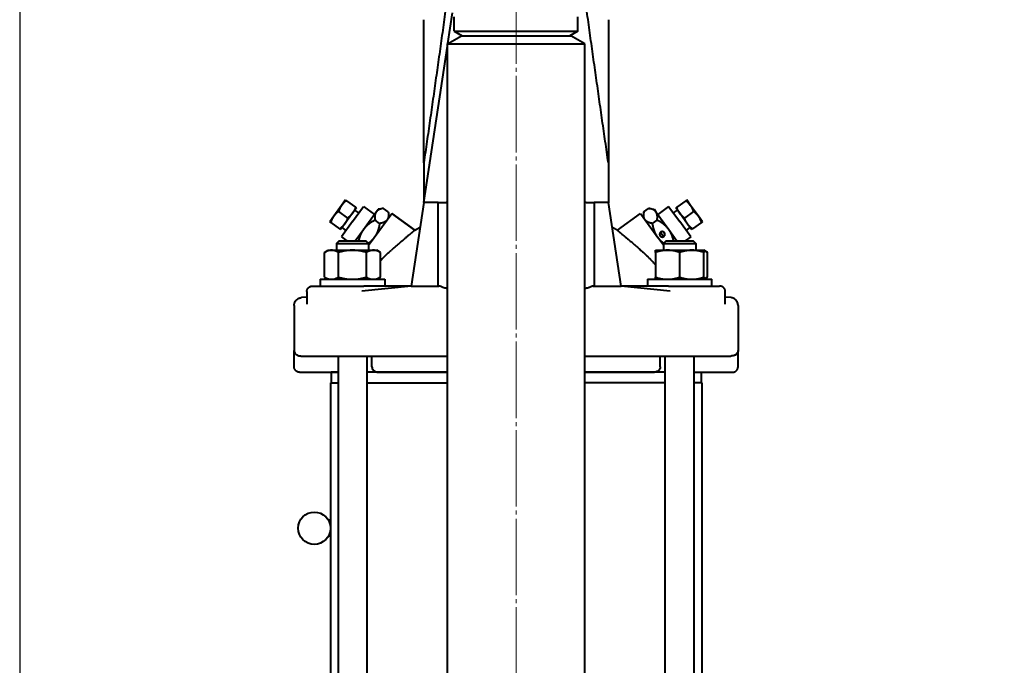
# Model space of a CAD drawing. Header units: millimetres. Extents: x -4428 to 3866, y -3426 to 3855.
# Tile 113 of 191: x 1097 to 1463, y -2839 to -2599. Entities that reach past the tile are written whole.
import ezdxf

# ---------------------------------------------------------------- set-up
doc = ezdxf.new("R2010")
doc.units = ezdxf.units.MM
for name, pattern in [('K5LT_AXLED', [32.912189, 28.412189, -1.5, 1.5, -1.5]), ('K5LT_BASIC', [0]), ('K5LT_THIN', [0])]:
    doc.linetypes.add(name, pattern=pattern)
doc.layers.add('Системный слой', color=7, linetype='Continuous')
doc.styles.add('KDIMTEXTSTYLE', font='GOST_AU.SHX', dxfattribs={"width": 0.96, "oblique": 15, "height": 5})
doc.dimstyles.new('KDIMSTYLE (1.00)', dxfattribs={"dimtxt": 5, "dimasz": 1, "dimexe": 2, "dimexo": 0, "dimgap": 1, "dimtad": 1, "dimtxsty": 'KDIMTEXTSTYLE', "dimsah": 1, "dimcen": 0, "dimdle": 1, "dimadec": 0, "dimazin": 0, "dimtfac": 0.667, "dimtmove": 0, "dimatfit": 3, "dimfxl": 1, "dimtvp": 1, "dimtolj": 1, "dimtzin": 0, "dimarcsym": 0})

# ---------------------------------------------------------------- blocks, each defined once
blk = doc.blocks.new('KDIMARROW_01')
at = {"layer": 'Системный слой'}
blk.add_hatch(color=0, dxfattribs=at).paths.add_polyline_path([(0, 0), (-5, 0.66), (-4.5, 0), (-5, -0.66)])
at = {"layer": 'Системный слой', "color": 0, "linetype": 'K5LT_THIN', "lineweight": 20}
for p, q in [((-4.5, 0), (-5, 0.66)), ((-5, 0.66), (0, 0)), ((0, 0), (-5, -0.66)), ((-5, -0.66), (-4.5, 0)), ((0, 0), (-1, 0))]:
    blk.add_line(p, q, dxfattribs=at)
blk = doc.blocks.new('U19')
at = {"layer": 'Системный слой', "color": 30, "linetype": 'K5LT_AXLED', "lineweight": 20, "true_color": 0xff8000}
blk.add_line((1281.93, -3141.95), (1281.93, -1829.95), dxfattribs=at)
blk = doc.blocks.new('U16')
at = {"layer": 'Системный слой', "color": 150, "linetype": 'K5LT_BASIC', "lineweight": 40, "true_color": 0x0080ff}
for p, q in [((1256.57, -2607.84), (1258.3, -2596.39)), ((1258.93, -2603.22), (1258.93, -2597.95)), ((1304.93, -2603.22), (1304.93, -2597.95)), ((1247.64, -2652.17), (1247.64, -2598.95)), ((1316.22, -2598.95), (1316.22, -2652.17)), ((1256.43, -2607.95), (1261.63, -2604.95)), ((1258.93, -2603.22), (1261.93, -2604.95)), ((1258.93, -2603.22), (1281.93, -2603.22)), ((1261.63, -2604.95), (1302.23, -2604.95)), ((1281.93, -2603.22), (1304.93, -2603.22)), ((1304.93, -2603.22), (1301.93, -2604.95)), ((1307.43, -2607.95), (1302.23, -2604.95)), ((1247.64, -2666.87), (1256.43, -2608.76)), ((1256.43, -3001.95), (1256.43, -2607.95)), ((1256.43, -2607.95), (1307.43, -2607.95)), ((1307.43, -3001.95), (1307.43, -2607.95)), ((1247.64, -2652.17), (1247.64, -2666.87)), ((1316.22, -2652.17), (1316.22, -2665.24)), ((1218.53, -2665.96), (1217.06, -2667.98)), ((1218.53, -2665.96), (1218.9, -2666.22)), ((1218.9, -2666.22), (1222.22, -2668.63)), ((1247.64, -2666.87), (1242.93, -2697.95)), ((1252.93, -2666.87), (1247.64, -2666.87)), ((1252.93, -2697.95), (1252.93, -2666.87)), ((1252.93, -2666.87), (1255.93, -2666.87)), ((1256.43, -2666.87), (1255.93, -2666.87)), ((1307.93, -2666.87), (1307.43, -2666.87)), ((1307.93, -2666.87), (1310.93, -2666.87)), ((1316.01, -2666.87), (1310.93, -2666.87)), ((1310.93, -2666.87), (1310.93, -2697.95)), ((1316.22, -2665.24), (1316.22, -2667.04)), ((1320.93, -2697.95), (1316.22, -2666.87)), ((1344.96, -2666.22), (1341.64, -2668.63)), ((1344.96, -2666.22), (1345.33, -2665.96)), ((1346.79, -2667.98), (1345.33, -2665.96)), ((1217.06, -2667.98), (1214.13, -2672.02)), ((1215.96, -2670.26), (1219.28, -2672.68)), ((1221.11, -2670.92), (1218.17, -2674.96)), ((1222.58, -2668.89), (1221.11, -2670.92)), ((1221.13, -2674.02), (1225.25, -2668.36)), ((1223.48, -2670.79), (1221.99, -2669.7)), ((1222.58, -2668.89), (1222.22, -2668.63)), ((1225.18, -2676.96), (1229.94, -2670.41)), ((1225.25, -2668.36), (1229.29, -2671.3)), ((1229.22, -2679.9), (1235.69, -2671)), ((1229.94, -2670.41), (1230.67, -2669.4)), ((1232.69, -2669.08), (1230.67, -2669.4)), ((1234.4, -2670.32), (1232.69, -2669.08)), ((1234.4, -2670.32), (1234.72, -2672.34)), ((1235.69, -2671), (1244.28, -2677.24)), ((1244.28, -2677.24), (1235.69, -2671)), ((1319.58, -2677.24), (1328.17, -2671)), ((1328.17, -2671), (1334.64, -2679.9)), ((1329.46, -2670.32), (1329.14, -2672.34)), ((1329.46, -2670.32), (1331.17, -2669.08)), ((1331.17, -2669.08), (1333.19, -2669.4)), ((1333.19, -2669.4), (1333.92, -2670.41)), ((1333.92, -2670.41), (1338.68, -2676.96)), ((1338.61, -2668.36), (1334.57, -2671.3)), ((1338.61, -2668.36), (1342.73, -2674.02)), ((1340.38, -2670.79), (1341.87, -2669.7)), ((1341.64, -2668.63), (1341.28, -2668.89)), ((1342.75, -2670.92), (1341.28, -2668.89)), ((1345.69, -2674.96), (1342.75, -2670.92)), ((1347.9, -2670.26), (1344.58, -2672.68)), ((1349.73, -2672.02), (1346.79, -2667.98)), ((1214.13, -2672.02), (1212.66, -2674.05)), ((1213.02, -2674.31), (1212.66, -2674.05)), ((1213.02, -2674.31), (1216.34, -2676.72)), ((1218.17, -2674.96), (1216.7, -2676.99)), ((1221.13, -2674.02), (1217.02, -2679.69)), ((1231.22, -2674.68), (1229.52, -2673.45)), ((1332.64, -2674.68), (1334.34, -2673.45)), ((1346.84, -2679.69), (1342.73, -2674.02)), ((1347.16, -2676.99), (1345.69, -2674.96)), ((1350.84, -2674.31), (1347.52, -2676.72)), ((1351.2, -2674.05), (1349.73, -2672.02)), ((1351.2, -2674.05), (1350.84, -2674.31)), ((1216.34, -2676.72), (1216.7, -2676.99)), ((1218.78, -2677.26), (1217.29, -2676.18)), ((1222.13, -2681.15), (1225.18, -2676.96)), ((1336.71, -2679.62), (1335.55, -2678.02)), ((1337.25, -2678.67), (1336.62, -2677.79)), ((1338.68, -2676.96), (1341.73, -2681.15)), ((1345.08, -2677.26), (1346.57, -2676.18)), ((1347.16, -2676.99), (1347.52, -2676.72)), ((1215.12, -2682.15), (1216.12, -2681.15)), ((1216.12, -2681.15), (1215.12, -2682.15)), ((1215.12, -2682.15), (1215.12, -2684.65)), ((1215.12, -2682.15), (1221.12, -2682.15)), ((1216.12, -2681.15), (1221.12, -2681.15)), ((1217.02, -2679.69), (1219.04, -2681.15)), ((1221.12, -2681.15), (1226.12, -2681.15)), ((1221.12, -2682.15), (1227.12, -2682.15)), ((1227.12, -2682.15), (1226.12, -2681.15)), ((1227.12, -2682.15), (1226.12, -2681.15)), ((1226.12, -2681.15), (1227.12, -2682.15)), ((1227.12, -2682.8), (1229.22, -2679.9)), ((1227.12, -2682.15), (1227.12, -2684.65)), ((1336.74, -2682.8), (1334.64, -2679.9)), ((1337.74, -2681.15), (1336.74, -2682.15)), ((1336.74, -2682.15), (1336.74, -2684.65)), ((1336.74, -2682.15), (1348.74, -2682.15)), ((1337.74, -2681.15), (1347.74, -2681.15)), ((1346.84, -2679.69), (1344.82, -2681.15)), ((1348.74, -2682.15), (1347.74, -2681.15)), ((1347.74, -2681.15), (1348.74, -2682.15)), ((1348.74, -2682.15), (1347.74, -2681.15)), ((1347.74, -2681.15), (1348.74, -2682.15)), ((1348.74, -2682.15), (1348.74, -2684.65)), ((1210.73, -2685.46), (1212.12, -2684.65)), ((1210.73, -2694.65), (1210.73, -2685.46)), ((1212.12, -2684.65), (1213.32, -2684.65)), ((1213.32, -2684.65), (1221.12, -2684.65)), ((1215.92, -2694.65), (1215.92, -2685.46)), ((1221.12, -2684.65), (1228.91, -2684.65)), ((1226.31, -2694.65), (1226.31, -2685.46)), ((1228.91, -2684.65), (1230.12, -2684.65)), ((1231.51, -2685.46), (1230.12, -2684.65)), ((1231.51, -2694.65), (1231.51, -2685.46)), ((1333.74, -2684.65), (1338.24, -2684.65)), ((1333.74, -2685.46), (1333.74, -2684.65)), ((1333.74, -2685.46), (1333.74, -2694.65)), ((1338.24, -2684.65), (1347.24, -2684.65)), ((1342.74, -2694.65), (1342.74, -2685.46)), ((1347.24, -2684.65), (1351.74, -2684.65)), ((1353.13, -2685.46), (1351.74, -2684.65)), ((1353.13, -2685.46), (1351.74, -2684.65)), ((1351.74, -2684.65), (1351.74, -2685.46)), ((1351.74, -2694.65), (1351.74, -2685.46)), ((1353.13, -2694.65), (1353.13, -2685.46)), ((1209.12, -2695.45), (1209.12, -2697.95)), ((1209.12, -2695.45), (1221.12, -2695.45)), ((1210.73, -2694.65), (1212.12, -2695.45)), ((1221.12, -2695.45), (1233.12, -2695.45)), ((1231.51, -2694.65), (1230.12, -2695.45)), ((1233.12, -2695.45), (1233.12, -2697.95)), ((1330.74, -2695.45), (1330.74, -2697.95)), ((1330.74, -2695.45), (1354.74, -2695.45)), ((1333.74, -2695.45), (1333.74, -2694.65)), ((1353.13, -2694.65), (1351.74, -2695.45)), ((1351.74, -2694.65), (1351.74, -2695.45)), ((1353.13, -2694.65), (1351.74, -2695.45)), ((1354.74, -2697.95), (1354.74, -2695.45)), ((1204.17, -2699.95), (1204.17, -2704.73)), ((1206.31, -2697.95), (1206.9, -2697.95)), ((1206.9, -2697.95), (1221.38, -2697.95)), ((1221.38, -2697.95), (1225.3, -2697.95)), ((1242.93, -2697.95), (1224.61, -2699.88)), ((1242.93, -2697.95), (1225.3, -2697.95)), ((1242.93, -2697.95), (1253.27, -2697.95)), ((1310.59, -2697.95), (1320.93, -2697.95)), ((1338.56, -2697.95), (1320.93, -2697.95)), ((1339.25, -2699.88), (1320.93, -2697.95)), ((1338.56, -2697.95), (1342.48, -2697.95)), ((1342.48, -2697.95), (1356.96, -2697.95)), ((1356.96, -2697.95), (1357.55, -2697.95)), ((1359.69, -2704.73), (1359.69, -2699.95)), ((1204.17, -2702.03), (1202.12, -2702.24)), ((1361.74, -2702.24), (1359.69, -2702.03)), ((1361.74, -2702.24), (1359.69, -2702.03)), ((1199.43, -2705.23), (1199.43, -2721.95)), ((1364.43, -2705.23), (1364.43, -2721.95)), ((1199.43, -2721.96), (1199.43, -2721.95)), ((1199.43, -2727.95), (1199.43, -2721.95)), ((1364.43, -2727.95), (1364.43, -2721.95)), ((1364.43, -2727.95), (1364.43, -2721.95)), ((1202.06, -2723.95), (1206.9, -2723.95)), ((1206.9, -2723.95), (1206.93, -2723.95)), ((1206.9, -2723.95), (1221.38, -2723.95)), ((1215.77, -2723.95), (1215.77, -2986.95)), ((1221.38, -2723.95), (1256.43, -2723.95)), ((1226.47, -2723.95), (1226.47, -2986.95)), ((1228.36, -2727.95), (1228.36, -2723.95)), ((1307.43, -2723.95), (1342.48, -2723.95)), ((1335.49, -2727.95), (1335.49, -2723.95)), ((1337.39, -3029.95), (1337.39, -2723.95)), ((1342.48, -2723.95), (1356.96, -2723.95)), ((1348.09, -3029.95), (1348.09, -2723.95)), ((1356.96, -2723.95), (1361.8, -2723.95)), ((1201.43, -2729.95), (1206.93, -2729.95)), ((1201.43, -2729.95), (1215.77, -2729.95)), ((1215.77, -2729.95), (1213.18, -2729.95)), ((1213.18, -2729.95), (1213.18, -2733.95)), ((1230.55, -2729.95), (1226.47, -2729.95)), ((1256.43, -2729.95), (1230.55, -2729.95)), ((1230.55, -2729.95), (1256.43, -2729.95)), ((1334.96, -2729.95), (1307.43, -2729.95)), ((1307.43, -2729.95), (1333.31, -2729.95)), ((1337.39, -2729.95), (1333.24, -2729.95)), ((1348.09, -2729.95), (1349.43, -2729.95)), ((1348.09, -2729.95), (1362.43, -2729.95)), ((1350.68, -2729.95), (1356.93, -2729.95)), ((1350.68, -2729.95), (1350.68, -2733.95)), ((1356.93, -2729.95), (1362.43, -2729.95)), ((1212.93, -2733.95), (1212.93, -2986.95)), ((1212.93, -2733.95), (1215.77, -2733.95)), ((1226.47, -2733.95), (1256.43, -2733.95)), ((1337.39, -2733.95), (1307.43, -2733.95)), ((1350.93, -2733.95), (1348.09, -2733.95)), ((1350.93, -2733.95), (1350.93, -3021.95)), ((1212.93, -2784.95), (1212.13, -2784.95)), ((1212.93, -2790.95), (1212.13, -2790.95))]:
    blk.add_line(p, q, dxfattribs=at)
blk.add_circle((1206.93, -2787.95), 6, dxfattribs=at)
for points, knots in [([(1256.04, -2592.81), (1255.86, -2594.16), (1255.3, -2598.15), (1254.38, -2604.79), (1253.27, -2612.71), (1252.15, -2620.62), (1251.03, -2628.52), (1249.9, -2636.4), (1248.77, -2644.28), (1248.01, -2649.54), (1247.64, -2652.17)], [0.0609563, 0.0609563, 0.0609563, 0.0609563, 0.125, 0.25, 0.375, 0.5, 0.625, 0.75, 0.875, 1, 1, 1, 1]), ([(1316.22, -2652.17), (1315.84, -2649.54), (1315.09, -2644.28), (1313.96, -2636.4), (1312.83, -2628.52), (1311.71, -2620.62), (1310.59, -2612.71), (1309.48, -2604.79), (1308.56, -2598.15), (1308, -2594.17), (1307.82, -2592.82)], [0, 0, 0, 0, 0.125, 0.25, 0.375, 0.5, 0.625, 0.75, 0.875, 0.9389862, 0.9389862, 0.9389862, 0.9389862]), ([(1316.01, -2666.87), (1316.02, -2666.87), (1316.04, -2666.87), (1316.07, -2666.89), (1316.09, -2666.9), (1316.15, -2666.94), (1316.19, -2666.99), (1316.22, -2667.04)], [0.00000219, 0.00000219, 0.00000219, 0.00000219, 0.00548097, 0.00548097, 0.01194225, 0.01194225, 0.02828326, 0.02828326, 0.02828326, 0.02828326]), ([(1244.28, -2677.24), (1244.28, -2677.24), (1244.27, -2677.25), (1244.25, -2677.26), (1244.24, -2677.27), (1244.2, -2677.31), (1244.18, -2677.33), (1244.12, -2677.37), (1244.08, -2677.4), (1244.01, -2677.46), (1243.96, -2677.5), (1243.87, -2677.58), (1243.82, -2677.62), (1243.7, -2677.71), (1243.64, -2677.76), (1243.51, -2677.87), (1243.44, -2677.93), (1243.29, -2678.04), (1243.22, -2678.1), (1243.14, -2678.17), (1243.13, -2678.18), (1243.12, -2678.19), (1243.11, -2678.2), (1243.1, -2678.21), (1243.09, -2678.21), (1243.04, -2678.26), (1242.98, -2678.3), (1242.91, -2678.36), (1242.88, -2678.38), (1242.77, -2678.47), (1242.69, -2678.54), (1242.58, -2678.63), (1242.58, -2678.63), (1242.48, -2678.72), (1242.38, -2678.79), (1242.27, -2678.89), (1242.26, -2678.9), (1242.15, -2678.99), (1242.06, -2679.07), (1241.93, -2679.17), (1241.92, -2679.18), (1241.8, -2679.28), (1241.7, -2679.37), (1241.57, -2679.47), (1241.54, -2679.5), (1241.41, -2679.6), (1241.28, -2679.72), (1241.13, -2679.84), (1240.96, -2679.98), (1240.81, -2680.11), (1240.54, -2680.33), (1240.43, -2680.43), (1240.27, -2680.57), (1240.22, -2680.61), (1240.08, -2680.72), (1240, -2680.8), (1239.82, -2680.94), (1239.74, -2681.01), (1239.54, -2681.18), (1239.43, -2681.28), (1239.25, -2681.43), (1239.18, -2681.49), (1238.93, -2681.7), (1238.75, -2681.86), (1238.4, -2682.16), (1238.23, -2682.3), (1238.04, -2682.47), (1238.02, -2682.49), (1237.8, -2682.68), (1237.41, -2683.02), (1236.82, -2683.53), (1236.23, -2684.04), (1235.84, -2684.39), (1235.64, -2684.56)], [0.5000186, 0.5000186, 0.5000186, 0.5000186, 0.52, 0.52, 0.54, 0.54, 0.56, 0.56, 0.58, 0.58, 0.6, 0.6, 0.62, 0.62, 0.64, 0.64, 0.66, 0.66, 0.6786521, 0.6786521, 0.68, 0.68, 0.6820517, 0.6820517, 0.6830657, 0.6830657, 0.6948802, 0.6948802, 0.7, 0.7, 0.7184047, 0.7184047, 0.72, 0.72, 0.7376085, 0.7376085, 0.74, 0.74, 0.7568359, 0.7568359, 0.76, 0.76, 0.7761199, 0.7761199, 0.78, 0.78, 0.7956108, 0.8, 0.8, 0.82, 0.82, 0.8340414, 0.8340414, 0.84, 0.84, 0.8502447, 0.8502447, 0.86, 0.86, 0.8725643, 0.8725643, 0.88, 0.88, 0.9, 0.9, 0.9171744, 0.9171744, 0.92, 0.92, 0.94, 0.96, 0.98, 1, 1, 1, 1]), ([(1319.58, -2677.24), (1319.58, -2677.24), (1319.58, -2677.24), (1319.58, -2677.24), (1319.59, -2677.25), (1319.61, -2677.26), (1319.62, -2677.27), (1319.66, -2677.31), (1319.68, -2677.33), (1319.74, -2677.37), (1319.78, -2677.4), (1319.85, -2677.46), (1319.9, -2677.5), (1319.99, -2677.58), (1320.04, -2677.62), (1320.16, -2677.71), (1320.22, -2677.76), (1320.35, -2677.87), (1320.42, -2677.93), (1320.57, -2678.05), (1320.65, -2678.11), (1320.82, -2678.25), (1320.99, -2678.39), (1321.17, -2678.54), (1321.27, -2678.63), (1321.28, -2678.63), (1321.38, -2678.71), (1321.47, -2678.79), (1321.58, -2678.88), (1321.6, -2678.89), (1321.7, -2678.98), (1321.8, -2679.06), (1321.92, -2679.16), (1321.94, -2679.18), (1322.06, -2679.28), (1322.16, -2679.36), (1322.29, -2679.47), (1322.42, -2679.58), (1322.55, -2679.69), (1322.69, -2679.81), (1322.73, -2679.84), (1322.9, -2679.98), (1323.05, -2680.11), (1323.31, -2680.33), (1323.42, -2680.42), (1323.58, -2680.56), (1323.64, -2680.6), (1323.78, -2680.72), (1323.86, -2680.8), (1324.04, -2680.94), (1324.12, -2681.01), (1324.32, -2681.19), (1324.44, -2681.29), (1324.62, -2681.44), (1324.68, -2681.5), (1324.93, -2681.7), (1325.11, -2681.86), (1325.47, -2682.17), (1325.65, -2682.32), (1325.84, -2682.49), (1325.86, -2682.5), (1326.06, -2682.68), (1326.45, -2683.02), (1327.02, -2683.52), (1327.42, -2683.86), (1327.62, -2684.03), (1327.83, -2684.22), (1328.02, -2684.39), (1328.22, -2684.56)], [0.500002, 0.500002, 0.500002, 0.500002, 0.5008917, 0.5008917, 0.52, 0.52, 0.54, 0.54, 0.56, 0.56, 0.58, 0.58, 0.6, 0.6, 0.62, 0.62, 0.64, 0.64, 0.66, 0.66, 0.68, 0.68, 0.7, 0.7181269, 0.7181269, 0.72, 0.72, 0.7372073, 0.7372073, 0.74, 0.74, 0.7564939, 0.7564939, 0.76, 0.76, 0.7755407, 0.7755407, 0.78, 0.7954734, 0.7954734, 0.8, 0.8, 0.82, 0.82, 0.8335173, 0.8335173, 0.84, 0.84, 0.850241, 0.850241, 0.86, 0.86, 0.873249, 0.873249, 0.88, 0.88, 0.9, 0.9, 0.9184015, 0.9184015, 0.92, 0.92, 0.94, 0.96, 0.9787628, 0.98, 0.98, 1, 1, 1, 1]), ([(1213.32, -2695.45), (1213.47, -2695.45), (1213.72, -2695.44), (1214.09, -2695.38), (1214.45, -2695.3), (1214.87, -2695.16), (1215.37, -2694.95), (1215.74, -2694.76), (1215.92, -2694.65)], [0, 0, 0, 0, 1.628365, 2.844715, 4.034246, 5.528623, 7.317931, 9, 9, 9, 9]), ([(1347.24, -2695.45), (1347.49, -2695.45), (1347.93, -2695.44), (1348.57, -2695.38), (1349.19, -2695.3), (1349.92, -2695.16), (1350.78, -2694.95), (1351.42, -2694.76), (1351.74, -2694.65)], [0, 0, 0, 0, 1.628365, 2.844715, 4.034246, 5.528623, 7.317931, 9, 9, 9, 9]), ([(1204.17, -2699.95), (1204.17, -2699.87), (1204.17, -2699.79), (1204.19, -2699.65), (1204.2, -2699.58), (1204.22, -2699.5), (1204.22, -2699.49), (1204.25, -2699.4), (1204.27, -2699.33), (1204.3, -2699.25), (1204.31, -2699.24), (1204.34, -2699.16), (1204.38, -2699.08), (1204.46, -2698.95), (1204.49, -2698.89), (1204.54, -2698.82), (1204.55, -2698.81), (1204.61, -2698.73), (1204.66, -2698.68), (1204.72, -2698.61), (1204.73, -2698.6), (1204.79, -2698.55), (1204.83, -2698.5), (1204.9, -2698.44), (1204.93, -2698.43), (1205, -2698.37), (1205.05, -2698.33), (1205.13, -2698.28), (1205.16, -2698.27), (1205.24, -2698.22), (1205.3, -2698.19), (1205.39, -2698.15), (1205.41, -2698.14), (1205.5, -2698.1), (1205.56, -2698.08), (1205.65, -2698.05), (1205.68, -2698.04), (1205.78, -2698.02), (1205.84, -2698), (1205.94, -2697.98), (1205.97, -2697.98), (1206.08, -2697.97), (1206.14, -2697.96), (1206.24, -2697.96), (1206.28, -2697.95), (1206.31, -2697.95)], [0, 0, 0, 0, 0.083333, 0.083333, 0.149339, 0.149339, 0.166667, 0.166667, 0.241819, 0.241819, 0.25, 0.25, 0.333333, 0.333333, 0.400366, 0.400366, 0.416667, 0.416667, 0.48658, 0.48658, 0.5, 0.5, 0.55976, 0.55976, 0.583333, 0.583333, 0.643193, 0.643193, 0.666667, 0.666667, 0.725465, 0.725465, 0.75, 0.75, 0.805114, 0.805114, 0.833333, 0.833333, 0.886342, 0.886342, 0.916667, 0.916667, 0.97194, 0.97194, 1, 1, 1, 1]), ([(1255.93, -2698.74), (1255.9, -2698.74), (1255.87, -2698.75), (1255.81, -2698.75), (1255.77, -2698.75), (1255.73, -2698.75), (1255.72, -2698.75), (1255.71, -2698.75), (1255.71, -2698.75), (1255.71, -2698.75), (1255.71, -2698.75), (1255.7, -2698.75), (1255.7, -2698.75), (1255.7, -2698.75), (1255.7, -2698.75), (1255.69, -2698.75), (1255.69, -2698.75), (1255.67, -2698.75), (1255.66, -2698.75), (1255.49, -2698.75), (1255.3, -2698.72), (1254.84, -2698.56), (1254.62, -2698.46), (1254.1, -2698.21), (1253.82, -2698.08), (1253.47, -2697.98), (1253.36, -2697.95), (1253.27, -2697.95)], [-1.0162698, -1.0162698, -1.0162698, -1.0162698, -1.0076112, -1.0076112, -0.9957781, -0.9957781, -0.9937577, -0.9937577, -0.9931556, -0.9931556, -0.9927765, -0.9927765, -0.9924238, -0.9924238, -0.9919596, -0.9919596, -0.9909806, -0.9909806, -0.9847993, -0.9847993, -0.9293604, -0.9293604, -0.8813993, -0.8813993, -0.8113701, -0.8113701, -0.7755958, -0.7755958, -0.7755958, -0.7755958]), ([(1310.59, -2697.95), (1310.46, -2697.95), (1310.31, -2697.99), (1310, -2698.11), (1309.86, -2698.17), (1309.56, -2698.31), (1309.41, -2698.38), (1309.1, -2698.52), (1308.95, -2698.58), (1308.61, -2698.7), (1308.43, -2698.74), (1308.22, -2698.75), (1308.18, -2698.75), (1308.11, -2698.75), (1308.07, -2698.75), (1308, -2698.75), (1307.96, -2698.74), (1307.93, -2698.74)], [-1.2176636, -1.2176636, -1.2176636, -1.2176636, -1.1480811, -1.1480811, -1.0962911, -1.0962911, -1.0466855, -1.0466855, -0.9919871, -0.9919871, -0.9344638, -0.9344638, -0.9225593, -0.9225593, -0.9070166, -0.9070166, -0.8965893, -0.8965893, -0.8965893, -0.8965893]), ([(1359.69, -2699.95), (1359.69, -2699.87), (1359.69, -2699.79), (1359.67, -2699.65), (1359.66, -2699.58), (1359.64, -2699.5), (1359.63, -2699.49), (1359.61, -2699.4), (1359.59, -2699.33), (1359.56, -2699.25), (1359.55, -2699.24), (1359.52, -2699.16), (1359.48, -2699.08), (1359.4, -2698.95), (1359.37, -2698.89), (1359.32, -2698.82), (1359.31, -2698.81), (1359.25, -2698.73), (1359.2, -2698.68), (1359.14, -2698.61), (1359.13, -2698.6), (1359.07, -2698.55), (1359.03, -2698.5), (1358.95, -2698.44), (1358.93, -2698.43), (1358.86, -2698.37), (1358.81, -2698.33), (1358.73, -2698.28), (1358.7, -2698.27), (1358.62, -2698.22), (1358.56, -2698.19), (1358.47, -2698.15), (1358.45, -2698.14), (1358.36, -2698.1), (1358.3, -2698.08), (1358.21, -2698.05), (1358.17, -2698.04), (1358.08, -2698.02), (1358.02, -2698), (1357.92, -2697.98), (1357.89, -2697.98), (1357.78, -2697.97), (1357.72, -2697.96), (1357.62, -2697.96), (1357.58, -2697.95), (1357.55, -2697.95)], [0, 0, 0, 0, 0.083333, 0.083333, 0.149339, 0.149339, 0.166667, 0.166667, 0.241819, 0.241819, 0.25, 0.25, 0.333333, 0.333333, 0.400366, 0.400366, 0.416667, 0.416667, 0.48658, 0.48658, 0.5, 0.5, 0.55976, 0.55976, 0.583333, 0.583333, 0.643193, 0.643193, 0.666667, 0.666667, 0.725465, 0.725465, 0.75, 0.75, 0.805114, 0.805114, 0.833333, 0.833333, 0.886342, 0.886342, 0.916667, 0.916667, 0.97194, 0.97194, 1, 1, 1, 1]), ([(1199.43, -2705.23), (1199.43, -2705.23), (1199.43, -2705.23), (1199.43, -2705.23), (1199.43, -2705.23), (1199.43, -2705.22), (1199.43, -2705.22), (1199.43, -2705.21), (1199.43, -2705.21), (1199.43, -2705.2), (1199.43, -2705.19), (1199.43, -2705.17), (1199.43, -2705.15), (1199.43, -2705.11), (1199.43, -2705.08), (1199.44, -2704.99), (1199.44, -2704.93), (1199.47, -2704.75), (1199.49, -2704.63), (1199.55, -2704.38), (1199.59, -2704.25), (1199.69, -2703.99), (1199.75, -2703.87), (1199.86, -2703.67), (1199.91, -2703.6), (1199.97, -2703.51), (1199.99, -2703.48), (1200.01, -2703.45), (1200.02, -2703.44), (1200.04, -2703.42), (1200.04, -2703.42), (1200.05, -2703.41), (1200.05, -2703.4), (1200.05, -2703.4), (1200.05, -2703.4), (1200.05, -2703.4), (1200.05, -2703.4), (1200.06, -2703.39), (1200.06, -2703.39), (1200.06, -2703.39), (1200.06, -2703.39), (1200.06, -2703.39), (1200.06, -2703.39), (1200.06, -2703.39), (1200.06, -2703.39), (1200.06, -2703.39), (1200.06, -2703.39), (1200.06, -2703.39), (1200.06, -2703.39), (1200.06, -2703.39), (1200.06, -2703.39), (1200.06, -2703.39), (1200.06, -2703.39), (1200.06, -2703.38), (1200.06, -2703.38), (1200.07, -2703.38), (1200.07, -2703.38), (1200.08, -2703.37), (1200.08, -2703.36), (1200.09, -2703.36), (1200.09, -2703.35), (1200.1, -2703.33), (1200.11, -2703.32), (1200.13, -2703.3), (1200.15, -2703.28), (1200.18, -2703.24), (1200.2, -2703.22), (1200.25, -2703.16), (1200.29, -2703.12), (1200.39, -2703.03), (1200.45, -2702.97), (1200.6, -2702.85), (1200.69, -2702.78), (1200.91, -2702.64), (1201.03, -2702.57), (1201.28, -2702.45), (1201.41, -2702.4), (1201.67, -2702.32), (1201.79, -2702.29), (1201.98, -2702.26), (1202.05, -2702.25), (1202.12, -2702.24)], [0.027265, 0.027265, 0.027265, 0.027265, 0.032111, 0.032111, 0.05453, 0.05453, 0.109061, 0.109061, 0.190857, 0.190857, 0.354448, 0.354448, 0.681631, 0.681631, 1.335996, 1.335996, 2.644728, 2.644728, 5.26219, 5.26219, 8.25036, 8.25036, 11.28827, 11.28827, 13.147677, 13.147677, 13.766406, 13.766406, 14.075921, 14.075921, 14.230708, 14.230708, 14.308108, 14.308108, 14.346809, 14.346809, 14.36616, 14.36616, 14.375836, 14.375836, 14.380673, 14.380673, 14.385379, 14.385379, 14.390085, 14.390085, 14.397078, 14.397078, 14.406754, 14.406754, 14.425577, 14.425577, 14.453549, 14.453549, 14.492253, 14.492253, 14.567548, 14.567548, 14.679434, 14.679434, 14.834262, 14.834262, 15.135452, 15.135452, 15.583006, 15.583006, 16.202386, 16.202386, 17.407195, 17.407195, 19.197432, 19.197432, 21.667678, 21.667678, 24.728833, 24.728833, 27.752101, 27.752101, 30.501983, 30.501983, 32, 32, 32, 32]), ([(1364.43, -2705.23), (1364.43, -2705.23), (1364.43, -2705.23), (1364.43, -2705.23), (1364.43, -2705.23), (1364.43, -2705.23), (1364.43, -2705.22), (1364.43, -2705.22), (1364.43, -2705.22), (1364.43, -2705.21), (1364.43, -2705.21), (1364.43, -2705.19), (1364.43, -2705.18), (1364.43, -2705.16), (1364.43, -2705.14), (1364.43, -2705.09), (1364.43, -2705.05), (1364.42, -2704.95), (1364.41, -2704.88), (1364.38, -2704.68), (1364.36, -2704.55), (1364.28, -2704.29), (1364.24, -2704.16), (1364.13, -2703.91), (1364.07, -2703.79), (1363.97, -2703.62), (1363.94, -2703.58), (1363.89, -2703.51), (1363.87, -2703.48), (1363.85, -2703.45), (1363.84, -2703.44), (1363.82, -2703.42), (1363.82, -2703.42), (1363.81, -2703.41), (1363.81, -2703.4), (1363.81, -2703.4), (1363.81, -2703.4), (1363.81, -2703.4), (1363.81, -2703.4), (1363.8, -2703.39), (1363.8, -2703.39), (1363.8, -2703.39), (1363.8, -2703.39), (1363.8, -2703.39), (1363.8, -2703.39), (1363.8, -2703.39), (1363.8, -2703.39), (1363.8, -2703.39), (1363.8, -2703.39), (1363.8, -2703.39), (1363.8, -2703.39), (1363.8, -2703.39), (1363.8, -2703.39), (1363.8, -2703.39), (1363.8, -2703.39), (1363.8, -2703.38), (1363.8, -2703.38), (1363.79, -2703.38), (1363.79, -2703.38), (1363.78, -2703.37), (1363.78, -2703.36), (1363.77, -2703.36), (1363.77, -2703.35), (1363.76, -2703.33), (1363.75, -2703.32), (1363.73, -2703.3), (1363.71, -2703.28), (1363.68, -2703.24), (1363.66, -2703.22), (1363.6, -2703.16), (1363.57, -2703.12), (1363.47, -2703.03), (1363.41, -2702.97), (1363.26, -2702.85), (1363.17, -2702.78), (1362.95, -2702.64), (1362.83, -2702.57), (1362.58, -2702.45), (1362.45, -2702.4), (1362.19, -2702.32), (1362.07, -2702.29), (1361.88, -2702.26), (1361.81, -2702.25), (1361.74, -2702.24)], [0, 0, 0, 0, 0.032562, 0.032562, 0.035182, 0.035182, 0.070364, 0.070364, 0.129256, 0.129256, 0.223329, 0.223329, 0.411477, 0.411477, 0.787771, 0.787771, 1.540361, 1.540361, 3.04554, 3.04554, 5.979618, 5.979618, 8.975739, 8.975739, 11.912002, 11.912002, 13.147692, 13.147692, 13.766421, 13.766421, 14.075937, 14.075937, 14.230724, 14.230724, 14.308124, 14.308124, 14.346825, 14.346825, 14.366176, 14.366176, 14.375851, 14.375851, 14.380689, 14.380689, 14.385395, 14.385395, 14.390101, 14.390101, 14.397094, 14.397094, 14.40677, 14.40677, 14.425593, 14.425593, 14.453565, 14.453565, 14.492268, 14.492268, 14.567564, 14.567564, 14.67945, 14.67945, 14.834278, 14.834278, 15.135468, 15.135468, 15.583022, 15.583022, 16.202403, 16.202403, 17.407212, 17.407212, 19.197448, 19.197448, 21.667696, 21.667696, 24.728855, 24.728855, 27.752127, 27.752127, 30.502017, 30.502017, 32, 32, 32, 32]), ([(1364.43, -2705.23), (1364.43, -2705.23), (1364.43, -2705.23), (1364.43, -2705.22), (1364.43, -2705.22), (1364.43, -2705.21), (1364.43, -2705.21), (1364.43, -2705.2), (1364.43, -2705.19), (1364.43, -2705.17), (1364.43, -2705.15), (1364.43, -2705.11), (1364.43, -2705.08), (1364.42, -2704.99), (1364.42, -2704.93), (1364.39, -2704.75), (1364.37, -2704.63), (1364.31, -2704.38), (1364.27, -2704.25), (1364.17, -2703.99), (1364.11, -2703.87), (1364, -2703.67), (1363.95, -2703.6), (1363.89, -2703.51), (1363.87, -2703.48), (1363.85, -2703.45), (1363.84, -2703.44), (1363.82, -2703.42), (1363.82, -2703.42), (1363.81, -2703.41), (1363.81, -2703.4), (1363.81, -2703.4), (1363.81, -2703.4), (1363.81, -2703.4), (1363.81, -2703.4), (1363.8, -2703.39), (1363.8, -2703.39), (1363.8, -2703.39), (1363.8, -2703.39), (1363.8, -2703.39), (1363.8, -2703.39), (1363.8, -2703.39), (1363.8, -2703.39), (1363.8, -2703.39), (1363.8, -2703.39), (1363.8, -2703.39), (1363.8, -2703.39), (1363.8, -2703.39), (1363.8, -2703.39), (1363.8, -2703.39), (1363.8, -2703.39), (1363.8, -2703.38), (1363.8, -2703.38), (1363.79, -2703.38), (1363.79, -2703.38), (1363.78, -2703.37), (1363.78, -2703.36), (1363.77, -2703.36), (1363.77, -2703.35), (1363.76, -2703.33), (1363.75, -2703.32), (1363.73, -2703.3), (1363.71, -2703.28), (1363.68, -2703.24), (1363.66, -2703.22), (1363.6, -2703.16), (1363.57, -2703.12), (1363.47, -2703.03), (1363.41, -2702.97), (1363.34, -2702.92)], [0.035182, 0.035182, 0.035182, 0.035182, 0.054515, 0.054515, 0.10903, 0.10903, 0.190802, 0.190802, 0.354347, 0.354347, 0.681436, 0.681436, 1.335614, 1.335614, 2.643971, 2.643971, 5.260684, 5.260684, 8.248832, 8.248832, 11.286723, 11.286723, 13.147679, 13.147679, 13.766407, 13.766407, 14.075923, 14.075923, 14.23071, 14.23071, 14.30811, 14.30811, 14.346811, 14.346811, 14.366162, 14.366162, 14.375837, 14.375837, 14.380675, 14.380675, 14.385381, 14.385381, 14.390087, 14.390087, 14.39708, 14.39708, 14.406755, 14.406755, 14.425579, 14.425579, 14.45355, 14.45355, 14.492254, 14.492254, 14.567549, 14.567549, 14.679436, 14.679436, 14.834263, 14.834263, 15.135454, 15.135454, 15.583007, 15.583007, 16.202388, 16.202388, 17.407197, 17.407197, 19.197431, 19.197431, 19.197431, 19.197431]), ([(1199.43, -2721.95), (1199.43, -2721.96), (1199.43, -2721.96), (1199.43, -2722.37), (1199.6, -2722.78), (1200.09, -2723.29), (1200.29, -2723.45), (1200.63, -2723.63), (1200.75, -2723.69), (1201.24, -2723.88), (1201.65, -2723.95), (1202.06, -2723.95)], [-9.689609, -9.689609, -9.689609, -9.689609, -9.6834, -9.6834, -8.472975, -8.472975, -7.891219, -7.891219, -7.618795, -7.618795, -6.785008, -6.785008, -6.785008, -6.785008]), ([(1364.43, -2721.95), (1364.43, -2721.96), (1364.43, -2721.96), (1364.43, -2722.61), (1364.01, -2723.21), (1363.22, -2723.64), (1363.1, -2723.7), (1362.69, -2723.85), (1362.39, -2723.92), (1361.98, -2723.95), (1361.89, -2723.95), (1361.8, -2723.95)], [-0.004706, -0.004706, -0.004706, -0.004706, 0, 0, 1.445086, 1.445086, 1.679728, 1.679728, 2.215612, 2.215612, 2.374916, 2.374916, 2.374916, 2.374916]), ([(1364.43, -2721.96), (1364.43, -2722.09), (1364.39, -2722.36), (1364.26, -2722.69), (1364.07, -2722.98), (1363.84, -2723.22), (1363.6, -2723.42), (1363.34, -2723.58), (1363.07, -2723.71), (1362.8, -2723.81), (1362.54, -2723.88), (1362.28, -2723.92), (1362.03, -2723.95), (1361.87, -2723.95), (1361.8, -2723.95)], [0.0000242, 0.0000242, 0.0000242, 0.0000242, 0.0833333, 0.1666667, 0.25, 0.3333333, 0.4166667, 0.5, 0.5833333, 0.6666667, 0.75, 0.8333333, 0.9166667, 0.9999983, 0.9999983, 0.9999983, 0.9999983]), ([(1201.43, -2729.95), (1201.36, -2729.95), (1201.28, -2729.95), (1201.12, -2729.93), (1201.03, -2729.92), (1200.86, -2729.87), (1200.77, -2729.84), (1200.6, -2729.78), (1200.52, -2729.74), (1200.35, -2729.64), (1200.28, -2729.59), (1200.13, -2729.47), (1200.06, -2729.41), (1199.92, -2729.27), (1199.86, -2729.2), (1199.75, -2729.05), (1199.7, -2728.97), (1199.62, -2728.8), (1199.58, -2728.72), (1199.52, -2728.54), (1199.49, -2728.45), (1199.46, -2728.3), (1199.45, -2728.24), (1199.44, -2728.17), (1199.44, -2728.15), (1199.44, -2728.12), (1199.44, -2728.11), (1199.44, -2728.1), (1199.43, -2728.09), (1199.43, -2728.09), (1199.43, -2728.09), (1199.43, -2728.08), (1199.43, -2728.08), (1199.43, -2728.08), (1199.43, -2728.08), (1199.43, -2728.08), (1199.43, -2728.08), (1199.43, -2728.08), (1199.43, -2728.08), (1199.43, -2728.08), (1199.43, -2728.08), (1199.43, -2728.08), (1199.43, -2728.08), (1199.43, -2728.08), (1199.43, -2728.08), (1199.43, -2728.07), (1199.43, -2728.07), (1199.43, -2728.07), (1199.43, -2728.07), (1199.43, -2728.07), (1199.43, -2728.07), (1199.43, -2728.07), (1199.43, -2728.06), (1199.43, -2728.06), (1199.43, -2728.06), (1199.43, -2728.05), (1199.43, -2728.05), (1199.43, -2728.03), (1199.43, -2728.03), (1199.43, -2728.01), (1199.43, -2728), (1199.43, -2727.98), (1199.43, -2727.97), (1199.43, -2727.95)], [0, 0, 0, 0, 2.059, 2.059, 4.520944, 4.520944, 7.043819, 7.043819, 9.612765, 9.612765, 12.21387, 12.21387, 14.832026, 14.832026, 17.451496, 17.451496, 20.066004, 20.066004, 22.659445, 22.659445, 25.216301, 25.216301, 26.866483, 26.866483, 27.370878, 27.370878, 27.622483, 27.622483, 27.748131, 27.748131, 27.810915, 27.810915, 27.842297, 27.842297, 27.857985, 27.857985, 27.865829, 27.865829, 27.870662, 27.870662, 27.875496, 27.875496, 27.880329, 27.880329, 27.888171, 27.888171, 27.90071, 27.90071, 27.917945, 27.917945, 27.949307, 27.949307, 27.999455, 27.999455, 28.06839, 28.06839, 28.193714, 28.193714, 28.394205, 28.394205, 28.669861, 28.669861, 29, 29, 29, 29]), ([(1228.36, -2727.95), (1228.36, -2728.18), (1228.41, -2728.4), (1228.57, -2728.82), (1228.7, -2729.03), (1229.04, -2729.41), (1229.26, -2729.58), (1229.66, -2729.78), (1229.83, -2729.85), (1230.18, -2729.93), (1230.36, -2729.95), (1230.54, -2729.95), (1230.55, -2729.95), (1230.55, -2729.95)], [0.3397637, 0.3397637, 0.3397637, 0.3397637, 0.4067631, 0.4067631, 0.4793251, 0.4793251, 0.564153, 0.564153, 0.6216168, 0.6216168, 0.6795274, 0.6795274, 0.6802483, 0.6802483, 0.6802483, 0.6802483]), ([(1335.49, -2727.95), (1335.49, -2727.98), (1335.49, -2728.01), (1335.48, -2728.26), (1335.43, -2728.48), (1335.24, -2728.91), (1335.1, -2729.11), (1334.74, -2729.48), (1334.51, -2729.64), (1334.11, -2729.82), (1333.96, -2729.87), (1333.64, -2729.94), (1333.48, -2729.95), (1333.32, -2729.95), (1333.31, -2729.95), (1333.31, -2729.95)], [0.339872, 0.339872, 0.339872, 0.339872, 0.3486873, 0.3486873, 0.4159023, 0.4159023, 0.4896837, 0.4896837, 0.5762307, 0.5762307, 0.6277871, 0.6277871, 0.6796493, 0.6796493, 0.6803716, 0.6803716, 0.6803716, 0.6803716]), ([(1362.43, -2729.95), (1362.5, -2729.95), (1362.58, -2729.95), (1362.74, -2729.93), (1362.83, -2729.92), (1363, -2729.87), (1363.09, -2729.84), (1363.26, -2729.78), (1363.34, -2729.74), (1363.51, -2729.64), (1363.58, -2729.59), (1363.73, -2729.47), (1363.8, -2729.41), (1363.94, -2729.27), (1364, -2729.2), (1364.11, -2729.05), (1364.16, -2728.97), (1364.24, -2728.8), (1364.28, -2728.72), (1364.34, -2728.54), (1364.37, -2728.45), (1364.39, -2728.34), (1364.4, -2728.32), (1364.41, -2728.26), (1364.41, -2728.22), (1364.42, -2728.17), (1364.42, -2728.15), (1364.42, -2728.12), (1364.42, -2728.11), (1364.42, -2728.1), (1364.43, -2728.09), (1364.43, -2728.09), (1364.43, -2728.09), (1364.43, -2728.08), (1364.43, -2728.08), (1364.43, -2728.08), (1364.43, -2728.08), (1364.43, -2728.08), (1364.43, -2728.08), (1364.43, -2728.08), (1364.43, -2728.08), (1364.43, -2728.08), (1364.43, -2728.08), (1364.43, -2728.08), (1364.43, -2728.08), (1364.43, -2728.08), (1364.43, -2728.08), (1364.43, -2728.07), (1364.43, -2728.07), (1364.43, -2728.07), (1364.43, -2728.07), (1364.43, -2728.07), (1364.43, -2728.07), (1364.43, -2728.07), (1364.43, -2728.06), (1364.43, -2728.06), (1364.43, -2728.06), (1364.43, -2728.05), (1364.43, -2728.05), (1364.43, -2728.03), (1364.43, -2728.03), (1364.43, -2728.01), (1364.43, -2728), (1364.43, -2727.98), (1364.43, -2727.97), (1364.43, -2727.95)], [0, 0, 0, 0, 2.059, 2.059, 4.520944, 4.520944, 7.043819, 7.043819, 9.612765, 9.612765, 12.21387, 12.21387, 14.832026, 14.832026, 17.451496, 17.451496, 20.066004, 20.066004, 22.659445, 22.659445, 25.216301, 25.216301, 25.853376, 25.853376, 26.866483, 26.866483, 27.370878, 27.370878, 27.622483, 27.622483, 27.748131, 27.748131, 27.810915, 27.810915, 27.842297, 27.842297, 27.857985, 27.857985, 27.865829, 27.865829, 27.870662, 27.870662, 27.875496, 27.875496, 27.880329, 27.880329, 27.888171, 27.888171, 27.90071, 27.90071, 27.917945, 27.917945, 27.949307, 27.949307, 27.999455, 27.999455, 28.06839, 28.06839, 28.193714, 28.193714, 28.394205, 28.394205, 28.669861, 28.669861, 29, 29, 29, 29]), ([(1362.43, -2729.95), (1362.5, -2729.95), (1362.58, -2729.95), (1362.74, -2729.93), (1362.83, -2729.92), (1363, -2729.87), (1363.09, -2729.84), (1363.26, -2729.78), (1363.34, -2729.74), (1363.51, -2729.64), (1363.58, -2729.59), (1363.73, -2729.47), (1363.8, -2729.41), (1363.94, -2729.27), (1364, -2729.2), (1364.11, -2729.05), (1364.16, -2728.97), (1364.24, -2728.8), (1364.28, -2728.72), (1364.34, -2728.54), (1364.37, -2728.45), (1364.39, -2728.34), (1364.4, -2728.32), (1364.4, -2728.29), (1364.4, -2728.28), (1364.4, -2728.28)], [0, 0, 0, 0, 2.059, 2.059, 4.520944, 4.520944, 7.043819, 7.043819, 9.612764, 9.612764, 12.21387, 12.21387, 14.832026, 14.832026, 17.451496, 17.451496, 20.066004, 20.066004, 22.659445, 22.659445, 25.216301, 25.216301, 25.853376, 25.853376, 25.996064, 25.996064, 25.996064, 25.996064]), ([(1364.42, -2728.18), (1364.42, -2728.17), (1364.42, -2728.15), (1364.42, -2728.12), (1364.42, -2728.11), (1364.42, -2728.1), (1364.43, -2728.09), (1364.43, -2728.09), (1364.43, -2728.09), (1364.43, -2728.08), (1364.43, -2728.08), (1364.43, -2728.08), (1364.43, -2728.08), (1364.43, -2728.08), (1364.43, -2728.08), (1364.43, -2728.08), (1364.43, -2728.08), (1364.43, -2728.08), (1364.43, -2728.08), (1364.43, -2728.08), (1364.43, -2728.08), (1364.43, -2728.08), (1364.43, -2728.08), (1364.43, -2728.07), (1364.43, -2728.07), (1364.43, -2728.07), (1364.43, -2728.07), (1364.43, -2728.07), (1364.43, -2728.07), (1364.43, -2728.07), (1364.43, -2728.06), (1364.43, -2728.06), (1364.43, -2728.06), (1364.43, -2728.06)], [26.866483, 26.866483, 26.866483, 26.866483, 27.370878, 27.370878, 27.622483, 27.622483, 27.748131, 27.748131, 27.810915, 27.810915, 27.842297, 27.842297, 27.857985, 27.857985, 27.865829, 27.865829, 27.870662, 27.870662, 27.875496, 27.875496, 27.880329, 27.880329, 27.888171, 27.888171, 27.90071, 27.90071, 27.917945, 27.917945, 27.949307, 27.949307, 27.999455, 27.999455, 28.033923, 28.033923, 28.033923, 28.033923])]:
    blk.add_open_spline(points, degree=3, knots=knots, dxfattribs=at)
for points, weights in [([(1218.9, -2666.22), (1217.75, -2667.04), (1217.06, -2667.98)], [1.89282032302, 2.03923048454, 2.03923048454]), ([(1346.79, -2667.98), (1346.11, -2667.04), (1344.96, -2666.22)], [2.03923048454, 2.03923048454, 1.89282032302]), ([(1215.96, -2670.26), (1214.81, -2671.08), (1214.13, -2672.02)], [1.89282032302, 2.03923048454, 2.03923048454]), ([(1217.06, -2667.98), (1216.38, -2668.92), (1215.96, -2670.26)], [2.03923048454, 2.03923048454, 1.89282032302]), ([(1221.11, -2670.92), (1220.43, -2671.86), (1219.28, -2672.68)], [2.03923048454, 2.03923048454, 1.89282032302]), ([(1222.22, -2668.63), (1221.79, -2669.98), (1221.11, -2670.92)], [1.89282032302, 2.03923048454, 2.03923048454]), ([(1229.94, -2670.41), (1229.2, -2671.42), (1229.52, -2673.45)], [1.32085561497, 1.32085561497, 1.22602244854]), ([(1232.69, -2669.08), (1230.67, -2669.4), (1229.94, -2670.41)], [1.22602244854, 1.32085561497, 1.32085561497]), ([(1234.4, -2670.32), (1234.72, -2672.34), (1233.98, -2673.35)], [1.22602244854, 1.32085561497, 1.32085561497]), ([(1329.88, -2673.35), (1329.14, -2672.34), (1329.46, -2670.32)], [1.32085561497, 1.32085561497, 1.22602244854]), ([(1333.92, -2670.41), (1333.19, -2669.4), (1331.17, -2669.08)], [1.32085561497, 1.32085561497, 1.22602244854]), ([(1334.34, -2673.45), (1334.66, -2671.42), (1333.92, -2670.41)], [1.22602244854, 1.32085561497, 1.32085561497]), ([(1342.75, -2670.92), (1342.07, -2669.98), (1341.64, -2668.63)], [2.03923048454, 2.03923048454, 1.89282032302]), ([(1344.58, -2672.68), (1343.43, -2671.86), (1342.75, -2670.92)], [1.89282032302, 2.03923048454, 2.03923048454]), ([(1347.9, -2670.26), (1347.48, -2668.92), (1346.79, -2667.98)], [1.89282032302, 2.03923048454, 2.03923048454]), ([(1349.73, -2672.02), (1349.05, -2671.08), (1347.9, -2670.26)], [2.03923048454, 2.03923048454, 1.89282032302]), ([(1214.13, -2672.02), (1213.44, -2672.96), (1213.02, -2674.31)], [2.03923048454, 2.03923048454, 1.89282032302]), ([(1218.17, -2674.96), (1217.49, -2675.9), (1216.34, -2676.72)], [2.03923048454, 2.03923048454, 1.89282032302]), ([(1219.28, -2672.68), (1218.85, -2674.02), (1218.17, -2674.96)], [1.89282032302, 2.03923048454, 2.03923048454]), ([(1229.52, -2673.45), (1226.65, -2674.94), (1225.18, -2676.96)], [1.22602244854, 1.32085561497, 1.32085561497]), ([(1231.22, -2674.68), (1230.69, -2677.87), (1229.22, -2679.9)], [1.22602244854, 1.32085561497, 1.32085561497]), ([(1233.98, -2673.35), (1233.24, -2674.36), (1231.22, -2674.68)], [1.32085561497, 1.32085561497, 1.22602244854]), ([(1332.64, -2674.68), (1330.61, -2674.36), (1329.88, -2673.35)], [1.22602244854, 1.32085561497, 1.32085561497]), ([(1334.64, -2679.9), (1333.17, -2677.87), (1332.64, -2674.68)], [1.32085561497, 1.32085561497, 1.22602244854]), ([(1338.68, -2676.96), (1337.21, -2674.94), (1334.34, -2673.45)], [1.32085561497, 1.32085561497, 1.22602244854]), ([(1345.69, -2674.96), (1345.01, -2674.02), (1344.58, -2672.68)], [2.03923048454, 2.03923048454, 1.89282032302]), ([(1347.52, -2676.72), (1346.37, -2675.9), (1345.69, -2674.96)], [1.89282032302, 2.03923048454, 2.03923048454]), ([(1350.84, -2674.31), (1350.42, -2672.96), (1349.73, -2672.02)], [1.89282032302, 2.03923048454, 2.03923048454]), ([(1225.18, -2676.96), (1223.94, -2678.67), (1223.37, -2681.15)], [1.32085561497, 1.32085561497, 1.25345406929]), ([(1244.28, -2677.24), (1245.25, -2676.67), (1246.23, -2676.13)], [0.823620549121, 0.824436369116, 0.82552512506]), ([(1319.58, -2677.24), (1318.61, -2676.67), (1317.63, -2676.13)], [0.823620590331, 0.824436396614, 0.825525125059]), ([(1340.49, -2681.15), (1339.92, -2678.67), (1338.68, -2676.96)], [1.25348053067, 1.32085561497, 1.32085561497]), ([(1229.22, -2679.9), (1228.35, -2681.1), (1227.04, -2682.08)], [1.32085561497, 1.3208554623, 1.2876285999]), ([(1336.82, -2682.08), (1335.51, -2681.1), (1334.64, -2679.9)], [1.28762510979, 1.32085561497, 1.32085561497]), ([(1213.32, -2684.65), (1212.12, -2684.65), (1210.73, -2685.46)], [2.1354576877, 2.13545768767, 1.98213872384]), ([(1215.92, -2685.46), (1214.53, -2684.65), (1213.32, -2684.65)], [1.98213872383, 2.13545768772, 2.1354576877]), ([(1221.12, -2684.65), (1218.71, -2684.65), (1215.92, -2685.46)], [2.13545769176, 2.13545769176, 1.98213872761]), ([(1226.31, -2685.46), (1223.53, -2684.65), (1221.12, -2684.65)], [1.98213672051, 2.13545552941, 2.13545552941]), ([(1228.91, -2684.65), (1227.71, -2684.65), (1226.31, -2685.46)], [2.13545552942, 2.13545552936, 1.98213672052]), ([(1231.51, -2685.46), (1230.12, -2684.65), (1228.91, -2684.65)], [1.98213672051, 2.13545552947, 2.13545552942]), ([(1231.51, -2688.55), (1233.48, -2686.46), (1235.64, -2684.56)], [0.995074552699, 0.996459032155, 1]), ([(1328.22, -2684.56), (1331.16, -2687.15), (1333.74, -2690.08)], [1, 0.995186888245, 0.994357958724]), ([(1338.24, -2684.65), (1336.15, -2684.65), (1333.74, -2685.46)], [2.13545768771, 2.13545768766, 1.98213872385]), ([(1342.74, -2685.46), (1340.33, -2684.65), (1338.24, -2684.65)], [1.98213672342, 2.1354555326, 2.13545553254]), ([(1347.24, -2684.65), (1345.15, -2684.65), (1342.74, -2685.46)], [2.1354576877, 2.13545768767, 1.98213872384]), ([(1351.74, -2685.46), (1349.33, -2684.65), (1347.24, -2684.65)], [1.98213872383, 2.13545768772, 2.1354576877]), ([(1353.13, -2685.46), (1352.4, -2685.03), (1351.74, -2684.84)], [1.98213672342, 2.06012632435, 2.09844448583]), ([(1210.73, -2694.65), (1212.12, -2695.45), (1213.32, -2695.45)], [1.98213672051, 2.13545553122, 2.13545552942]), ([(1215.92, -2694.65), (1218.71, -2695.45), (1221.12, -2695.45)], [1.98213872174, 2.13545768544, 2.13545768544]), ([(1221.12, -2695.45), (1223.53, -2695.45), (1226.31, -2694.65)], [2.13545768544, 2.13545768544, 1.98213872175]), ([(1226.31, -2694.65), (1227.71, -2695.45), (1228.91, -2695.45)], [1.98213872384, 2.13545768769, 2.13545768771]), ([(1228.91, -2695.45), (1230.12, -2695.45), (1231.51, -2694.65)], [2.13545768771, 2.13545768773, 1.98213872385]), ([(1333.74, -2694.65), (1336.15, -2695.45), (1338.24, -2695.45)], [1.98213871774, 2.13545768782, 2.13545768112]), ([(1338.24, -2695.45), (1340.33, -2695.45), (1342.74, -2694.65)], [2.13545768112, 2.13545767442, 1.98213871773]), ([(1342.74, -2694.65), (1345.15, -2695.45), (1347.24, -2695.45)], [1.98213672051, 2.13545553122, 2.13545552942]), ([(1351.74, -2695.27), (1352.4, -2695.07), (1353.13, -2694.65)], [2.09846830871, 2.06015049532, 1.98213871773])]:
    blk.add_rational_spline(points, weights, degree=2, dxfattribs=at)
for points in [[(1337.07, -2678.14), (1336.48, -2677.33), (1335.67, -2677.92), (1334.86, -2678.5), (1335.45, -2679.31)], [(1335.45, -2679.31), (1336.03, -2680.12), (1336.84, -2679.53), (1337.65, -2678.95), (1337.07, -2678.14)]]:
    blk.add_rational_spline(points, [1, 0.707106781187, 1, 0.707106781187, 1], degree=2, knots=[0, 0, 0, 1.570796, 1.570796, 3.141593, 3.141593, 3.141593], dxfattribs=at)
for points in [[(1255.93, -2698.74), (1256.09, -2698.72), (1256.24, -2698.7), (1256.4, -2698.68)], [(1307.45, -2698.68), (1307.61, -2698.7), (1307.77, -2698.72), (1307.93, -2698.74)]]:
    blk.add_open_spline(points, degree=3, dxfattribs=at)
at = {"layer": 'Системный слой'}
blk.add_blockref('U19', (0, 0), dxfattribs=at)

msp = doc.modelspace()

# ---------------------------------------------------------------- block references
at = {"layer": 'Системный слой'}
msp.add_blockref('U16', (0, 0), dxfattribs=at)

# ---------------------------------------------------------------- dimensions: what is measured, and where the dimension line sits
at = {"layer": 'Системный слой', "color": 7}
msp.add_linear_dim(base=(3576.931, -3423.906), p1=(1097.431, -956.955), p2=(3576.931, -1894.955), location=(2337.181, -3423.906), dimstyle='KDIMSTYLE (1.00)', override={"dimexo": 0, "dimpost": '\\H75.0;\\W0.965;\\Q15;<>', "dimblk1": 'KDIMARROW_01', "dimblk2": 'KDIMARROW_01', "dimse1": 0, "dimse2": 0, "dimclrt": 7, "dimtolj": 1}, dxfattribs=at).render()

doc.saveas('drawing.dxf')
